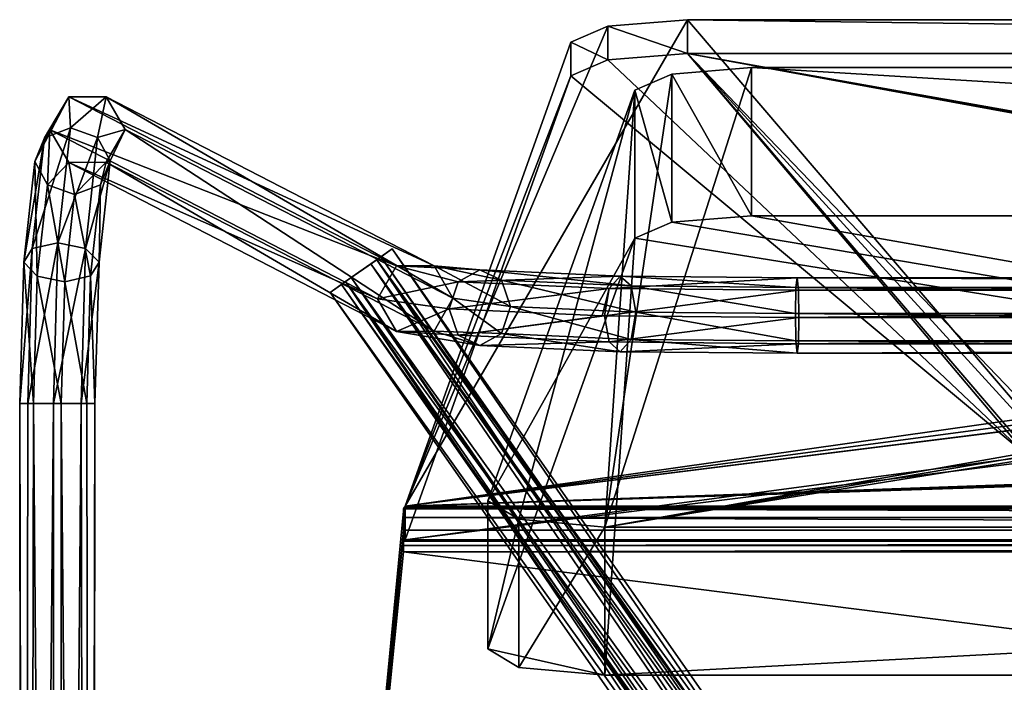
# Model space of a CAD drawing. Header units: millimetres. Extents: x -41 to 3008, y -710 to 56.
# Tile 23 of 28: x 2439 to 2582, y -83 to 14. Entities that reach past the tile are written whole.
import ezdxf

# ---------------------------------------------------------------- set-up
doc = ezdxf.new("R2010")
doc.units = ezdxf.units.MM
doc.header["$LTSCALE"] = 65.185185
doc.layers.add('Default', color=7, linetype='Continuous', true_color=0x000000)

msp = doc.modelspace()

# ---------------------------------------------------------------- meshes
at = {"layer": 'Default'}
mesh = msp.add_polyface(dxfattribs=at)
corners = [(2519.5, 10.44, 800.58), (2592.03, -44.17, 543.67), (2592.03, -44.17, 543.67), (2589, -43.81, 545.38), (2589, -43.81, 545.38), (2911.55, 13.71, 815.98), (2911.55, 13.71, 815.98), (2911.55, 13.71, 815.98), (2911.55, 13.71, 815.98), (2911.55, 13.71, 815.98), (2911.55, 13.71, 815.98), (2911.55, 13.71, 815.98), (2911.55, 13.71, 815.98), (2911.55, 13.71, 815.98), (2585.97, -44.17, 543.67), (2585.97, -44.17, 543.67), (2585.97, -44.17, 543.67), (2585.97, -44.17, 543.67), (2589, -45.26, 538.54), (2589, -45.26, 538.54), (2592.03, -44.9, 540.25), (2592.03, -44.9, 540.25), (2592.03, -44.9, 540.25), (2592.03, -44.9, 540.25), (2495.4, -56.97, 483.45), (2495.4, -56.97, 483.45), (2495.4, -56.97, 483.45), (2495.4, -56.97, 483.45), (2495.4, -56.97, 483.45), (2495.4, -56.97, 483.45), (2495.4, -56.97, 483.45), (2495.4, -56.97, 483.45), (2495.4, -56.97, 483.45), (2495.4, -56.97, 483.45), (2585.97, -44.9, 540.25), (2585.97, -44.9, 540.25), (2855.97, -44.17, 543.67), (2855.97, -44.17, 543.67), (2855.97, -44.17, 543.67), (2855.97, -44.17, 543.67), (2536.45, 13.71, 815.98), (2536.45, 13.71, 815.98), (2536.45, 13.71, 815.98), (2862.03, -44.17, 543.67), (2862.03, -44.17, 543.67), (2859, -43.81, 545.38), (2859, -43.81, 545.38), (2859, -45.26, 538.54), (2859, -45.26, 538.54), (2859, -45.26, 538.54), (2862.03, -44.9, 540.25), (2862.03, -44.9, 540.25), (2862.03, -44.9, 540.25), (2862.03, -44.9, 540.25), (2862.03, -44.9, 540.25), (2952.6, -56.97, 483.45), (2952.6, -56.97, 483.45), (2952.6, -56.97, 483.45), (2855.97, -44.9, 540.25), (2855.97, -44.9, 540.25), (2923.12, 12.77, 811.53), (2923.12, 12.77, 811.53), (2928.5, 10.44, 800.58), (2928.5, 10.44, 800.58), (2524.88, 12.77, 811.53), (2524.88, 12.77, 811.53)]
mesh.append_faces([[corners[k] for k in face] for face in [(1, 4, 11, 11), (3, 17, 12, 12), (18, 23, 29, 29), (34, 19, 28, 28), (20, 2, 10, 10), (38, 21, 9, 9), (22, 37, 30, 30), (14, 35, 27, 27), (13, 16, 40, 40), (41, 15, 26, 26), (43, 46, 7, 7), (45, 39, 8, 8), (47, 54, 56, 56), (58, 49, 32, 32), (33, 48, 55, 55), (50, 44, 6, 6), (51, 5, 61, 61), (57, 53, 62, 62), (63, 52, 60, 60), (36, 59, 31, 31), (64, 42, 25, 25), (0, 65, 24, 24)]])
mesh = msp.add_polyface(dxfattribs=at)
corners = [(2519.5, 5.55, 801.62), (2536.45, 13.71, 815.98), (2524.88, 7.87, 812.57), (2524.88, 7.87, 812.57), (2524.88, 7.87, 812.57), (2519.5, 10.44, 800.58), (2519.5, 10.44, 800.58), (2536.45, 8.82, 817.02), (2536.45, 8.82, 817.02), (2524.88, 12.77, 811.53), (2524.88, 12.77, 811.53), (2524.88, 12.77, 811.53)]
mesh.append_faces([[corners[k] for k in face] for face in [(0, 4, 5, 5), (2, 8, 10, 10), (3, 9, 6, 6), (7, 1, 11, 11)]])
mesh = msp.add_polyface(dxfattribs=at)
corners = [(2536.45, 8.82, 817.02), (2911.55, 13.71, 815.98), (2911.55, 8.82, 817.02), (2911.55, 8.82, 817.02), (2536.45, 13.71, 815.98), (2536.45, 13.71, 815.98)]
mesh.append_faces([[corners[k] for k in face] for face in [(0, 3, 4, 4), (2, 1, 5, 5)]])
mesh = msp.add_polyface(dxfattribs=at)
corners = [(2495.4, -61.86, 484.49), (2519.5, 10.44, 800.58), (2519.5, 5.55, 801.62), (2519.5, 5.55, 801.62), (2495.4, -56.97, 483.45), (2495.4, -56.97, 483.45)]
mesh.append_faces([[corners[k] for k in face] for face in [(0, 3, 4, 4), (2, 1, 5, 5)]])
mesh = msp.add_polyface(dxfattribs=at)
corners = [(2928.5, 5.55, 801.62), (2585.97, -49.06, 544.71), (2585.97, -49.06, 544.71), (2589, -48.7, 546.42), (2589, -48.7, 546.42), (2536.45, 8.82, 817.02), (2536.45, 8.82, 817.02), (2536.45, 8.82, 817.02), (2536.45, 8.82, 817.02), (2536.45, 8.82, 817.02), (2536.45, 8.82, 817.02), (2536.45, 8.82, 817.02), (2536.45, 8.82, 817.02), (2536.45, 8.82, 817.02), (2592.03, -49.06, 544.71), (2592.03, -49.06, 544.71), (2592.03, -49.06, 544.71), (2592.03, -49.06, 544.71), (2585.97, -49.79, 541.29), (2585.97, -49.79, 541.29), (2585.97, -49.79, 541.29), (2585.97, -49.79, 541.29), (2585.97, -49.79, 541.29), (2589, -50.15, 539.58), (2589, -50.15, 539.58), (2589, -50.15, 539.58), (2495.4, -61.86, 484.49), (2495.4, -61.86, 484.49), (2495.4, -61.86, 484.49), (2519.5, 5.55, 801.62), (2519.5, 5.55, 801.62), (2524.88, 7.87, 812.57), (2524.88, 7.87, 812.57), (2592.03, -49.79, 541.29), (2592.03, -49.79, 541.29), (2952.6, -61.86, 484.49), (2952.6, -61.86, 484.49), (2952.6, -61.86, 484.49), (2952.6, -61.86, 484.49), (2952.6, -61.86, 484.49), (2952.6, -61.86, 484.49), (2952.6, -61.86, 484.49), (2952.6, -61.86, 484.49), (2952.6, -61.86, 484.49), (2952.6, -61.86, 484.49), (2855.97, -49.79, 541.29), (2855.97, -49.79, 541.29), (2855.97, -49.79, 541.29), (2855.97, -49.79, 541.29), (2855.97, -49.06, 544.71), (2855.97, -49.06, 544.71), (2859, -48.7, 546.42), (2859, -48.7, 546.42), (2862.03, -49.06, 544.71), (2862.03, -49.06, 544.71), (2862.03, -49.06, 544.71), (2862.03, -49.06, 544.71), (2859, -50.15, 539.58), (2859, -50.15, 539.58), (2862.03, -49.79, 541.29), (2862.03, -49.79, 541.29), (2911.55, 8.82, 817.02), (2911.55, 8.82, 817.02), (2911.55, 8.82, 817.02), (2923.12, 7.87, 812.57), (2923.12, 7.87, 812.57)]
mesh.append_faces([[corners[k] for k in face] for face in [(1, 4, 7, 7), (3, 17, 8, 8), (18, 2, 6, 6), (23, 22, 27, 27), (28, 21, 29, 29), (30, 20, 31, 31), (32, 19, 5, 5), (33, 25, 43, 43), (44, 24, 26, 26), (14, 34, 42, 42), (47, 15, 41, 41), (16, 46, 9, 9), (49, 52, 11, 11), (51, 56, 12, 12), (45, 50, 10, 10), (57, 48, 40, 40), (59, 58, 39, 39), (53, 60, 38, 38), (54, 37, 62, 62), (13, 55, 61, 61), (35, 0, 65, 65), (63, 36, 64, 64)]])
mesh = msp.add_polyface(dxfattribs=at)
corners = [(2507.44, -56.22, 511.01), (2936.06, -58.89, 498.47), (2528.78, 3.47, 791.84), (2528.78, 3.47, 791.84), (2528.78, 3.47, 791.84), (2511.94, -58.89, 498.47), (2511.94, -58.89, 498.47), (2524.4, -60.02, 493.15), (2524.4, -60.02, 493.15), (2524.4, -60.02, 493.15), (2524.4, -60.02, 493.15), (2524.4, -60.02, 493.15), (2524.4, -60.02, 493.15), (2524.4, -60.02, 493.15), (2534.17, 5.8, 802.79), (2534.17, 5.8, 802.79), (2923.6, -60.02, 493.15), (2923.6, -60.02, 493.15), (2923.6, -60.02, 493.15), (2919.22, 3.47, 791.84), (2919.22, 3.47, 791.84), (2919.22, 3.47, 791.84), (2913.83, 5.8, 802.79), (2913.83, 5.8, 802.79), (2902.27, 6.74, 807.23), (2902.27, 6.74, 807.23), (2545.73, 6.74, 807.23), (2545.73, 6.74, 807.23), (2940.55, -56.22, 511.01), (2940.55, -56.22, 511.01)]
mesh.append_faces([[corners[k] for k in face] for face in [(0, 4, 5, 5), (6, 3, 7, 7), (8, 2, 15, 15), (16, 13, 20, 20), (21, 12, 22, 22), (23, 11, 24, 24), (25, 10, 26, 26), (27, 9, 14, 14), (1, 18, 28, 28), (29, 17, 19, 19)]])
mesh = msp.add_polyface(dxfattribs=at)
corners = [(2528.78, -18.05, 796.41), (2545.73, 6.74, 807.23), (2534.17, 5.8, 802.79), (2534.17, 5.8, 802.79), (2534.17, 5.8, 802.79), (2528.78, 3.47, 791.84), (2528.78, 3.47, 791.84), (2534.17, -15.72, 807.37), (2534.17, -15.72, 807.37), (2534.17, -15.72, 807.37), (2545.73, -14.78, 811.81), (2545.73, -14.78, 811.81)]
mesh.append_faces([[corners[k] for k in face] for face in [(2, 6, 8, 8), (5, 0, 9, 9), (1, 4, 10, 10), (11, 3, 7, 7)]])
mesh = msp.add_polyface(dxfattribs=at)
corners = [(2902.27, 6.74, 807.23), (2545.73, -14.78, 811.81), (2545.73, 6.74, 807.23), (2545.73, 6.74, 807.23), (2902.27, -14.78, 811.81), (2902.27, -14.78, 811.81)]
mesh.append_faces([[corners[k] for k in face] for face in [(0, 3, 4, 4), (2, 1, 5, 5)]])
mesh = msp.add_polyface(dxfattribs=at)
corners = [(2528.78, 3.47, 791.84), (2507.44, -77.74, 515.59), (2507.44, -56.22, 511.01), (2507.44, -56.22, 511.01), (2528.78, -18.05, 796.41), (2528.78, -18.05, 796.41)]
mesh.append_faces([[corners[k] for k in face] for face in [(0, 3, 4, 4), (2, 1, 5, 5)]])
mesh = msp.add_polyface(dxfattribs=at)
corners = [(2443.76, -2.29, 42.34), (2450.3, -42.06, -0.61), (2451.96, 2.51, 41.74), (2451.96, 2.51, 41.74), (2451.96, 2.51, 41.74), (2454.7, -2.23, 41.2), (2454.7, -2.23, 41.2), (2450.7, -3.4, 18.84), (2450.7, -3.4, 18.84), (2450.7, -3.4, 18.84), (2450.7, -3.4, 18.84), (2450.7, -3.4, 18.84), (2450.7, -3.4, 18.84), (2452.52, -6.82, 20.47), (2452.52, -6.82, 20.47), (2452.52, -6.82, 20.47), (2446.49, 2.48, 42.31), (2446.49, 2.48, 42.31), (2446.49, 2.48, 42.31), (2446.49, 2.48, 42.31), (2441.58, -6.88, 21.65), (2441.58, -6.88, 21.65), (2441.58, -6.88, 21.65), (2446.75, -1.99, 18.5), (2446.75, -1.99, 18.5), (2446.75, -1.99, 18.5), (2446.75, -1.99, 18.5), (2446.75, -1.99, 18.5), (2446.75, -1.99, 18.5), (2442.97, -3.44, 19.67), (2442.97, -3.44, 19.67), (2442.97, -3.44, 19.67), (2442.97, -3.44, 19.67), (2442.97, -3.44, 19.67), (2439.37, -42.06, 0.61), (2439.37, -42.06, 0.61), (2439.96, -21.55, 6.26), (2439.96, -21.55, 6.26), (2439.96, -21.55, 6.26), (2441.19, -19.54, 2.77), (2441.19, -19.54, 2.77), (2441.19, -19.54, 2.77), (2441.19, -19.54, 2.77), (2441.19, -19.54, 2.77), (2441.19, -19.54, 2.77), (2440.55, -42.06, -3.45), (2440.55, -42.06, -3.45), (2440.55, -42.06, -3.45), (2450.9, -21.52, 5.06), (2450.9, -21.52, 5.06), (2450.9, -21.52, 5.06), (2448.29, -42.06, -4.28), (2448.29, -42.06, -4.28), (2448.29, -42.06, -4.28), (2448.93, -19.52, 1.92), (2448.93, -19.52, 1.92), (2448.93, -19.52, 1.92), (2448.93, -19.52, 1.92), (2448.93, -19.52, 1.92), (2448.93, -19.52, 1.92), (2444.91, -18.7, 0.97), (2444.91, -18.7, 0.97), (2444.91, -18.7, 0.97), (2444.91, -18.7, 0.97), (2444.91, -18.7, 0.97), (2444.91, -18.7, 0.97), (2444.26, -42.06, -5.47), (2444.26, -42.06, -5.47), (2444.26, -42.06, -5.47)]
mesh.append_faces([[corners[k] for k in face] for face in [(2, 6, 7, 7), (5, 15, 8, 8), (0, 19, 20, 20), (16, 4, 27, 27), (21, 18, 32, 32), (33, 17, 26, 26), (28, 3, 12, 12), (34, 38, 41, 41), (35, 40, 45, 45), (36, 22, 31, 31), (37, 30, 42, 42), (48, 1, 53, 53), (13, 50, 55, 55), (56, 49, 52, 52), (9, 14, 54, 54), (29, 25, 43, 43), (23, 11, 64, 64), (44, 24, 63, 63), (65, 10, 59, 59), (39, 62, 46, 46), (60, 58, 67, 67), (47, 61, 66, 66), (68, 57, 51, 51)]])
mesh = msp.add_polyface(dxfattribs=at)
corners = [(2454.7, -2.23, 41.2), (2491.4, -26.84, 495.61), (2499.6, -22.04, 495), (2499.6, -22.04, 495), (2499.6, -22.04, 495), (2502.34, -26.78, 494.46), (2502.34, -26.78, 494.46), (2451.96, 2.51, 41.74), (2451.96, 2.51, 41.74), (2451.96, 2.51, 41.74), (2494.13, -22.07, 495.58), (2494.13, -22.07, 495.58), (2494.13, -22.07, 495.58), (2443.76, -2.29, 42.34), (2443.76, -2.29, 42.34), (2446.49, 2.48, 42.31), (2446.49, 2.48, 42.31), (2446.49, 2.48, 42.31)]
mesh.append_faces([[corners[k] for k in face] for face in [(2, 6, 8, 8), (5, 0, 9, 9), (1, 12, 13, 13), (10, 4, 16, 16), (14, 11, 15, 15), (17, 3, 7, 7)]])
mesh = msp.add_polyface(dxfattribs=at)
corners = [(2454.7, -2.23, 41.2), (2439.37, -42.06, 0.61), (2451.96, -7, 41.23), (2451.96, -7, 41.23), (2451.96, -7, 41.23), (2451.96, -7, 41.23), (2452.52, -6.82, 20.47), (2452.52, -6.82, 20.47), (2452.52, -6.82, 20.47), (2446.49, -7.03, 41.8), (2446.49, -7.03, 41.8), (2446.49, -7.03, 41.8), (2447.35, -11.71, 23.62), (2447.35, -11.71, 23.62), (2447.35, -11.71, 23.62), (2447.35, -11.71, 23.62), (2447.35, -11.71, 23.62), (2447.35, -11.71, 23.62), (2451.13, -10.27, 22.46), (2451.13, -10.27, 22.46), (2451.13, -10.27, 22.46), (2451.13, -10.27, 22.46), (2451.13, -10.27, 22.46), (2443.76, -2.29, 42.34), (2443.76, -2.29, 42.34), (2443.39, -10.31, 23.29), (2443.39, -10.31, 23.29), (2443.39, -10.31, 23.29), (2443.39, -10.31, 23.29), (2443.39, -10.31, 23.29), (2443.39, -10.31, 23.29), (2441.58, -6.88, 21.65), (2441.58, -6.88, 21.65), (2441.58, -6.88, 21.65), (2441.38, -42.06, 4.28), (2441.38, -42.06, 4.28), (2441.38, -42.06, 4.28), (2445.41, -42.06, 5.47), (2445.41, -42.06, 5.47), (2445.41, -42.06, 5.47), (2441.93, -23.55, 9.4), (2441.93, -23.55, 9.4), (2441.93, -23.55, 9.4), (2441.93, -23.55, 9.4), (2441.93, -23.55, 9.4), (2441.93, -23.55, 9.4), (2445.95, -24.37, 10.35), (2445.95, -24.37, 10.35), (2445.95, -24.37, 10.35), (2445.95, -24.37, 10.35), (2445.95, -24.37, 10.35), (2445.95, -24.37, 10.35), (2449.12, -42.06, 3.45), (2449.12, -42.06, 3.45), (2449.12, -42.06, 3.45), (2439.96, -21.55, 6.26), (2439.96, -21.55, 6.26), (2439.96, -21.55, 6.26), (2449.67, -23.53, 8.55), (2449.67, -23.53, 8.55), (2449.67, -23.53, 8.55), (2449.67, -23.53, 8.55), (2449.67, -23.53, 8.55), (2449.67, -23.53, 8.55), (2450.9, -21.52, 5.06), (2450.9, -21.52, 5.06), (2450.9, -21.52, 5.06), (2450.3, -42.06, -0.61), (2450.3, -42.06, -0.61)]
mesh.append_faces([[corners[k] for k in face] for face in [(0, 5, 6, 6), (2, 11, 16, 16), (7, 4, 21, 21), (22, 3, 15, 15), (9, 24, 25, 25), (17, 10, 30, 30), (26, 23, 33, 33), (34, 39, 40, 40), (41, 38, 46, 46), (47, 37, 54, 54), (1, 36, 55, 55), (56, 35, 45, 45), (57, 44, 31, 31), (42, 51, 28, 28), (43, 27, 32, 32), (58, 48, 53, 53), (49, 63, 13, 13), (50, 12, 29, 29), (66, 60, 67, 67), (61, 65, 19, 19), (68, 59, 52, 52), (62, 18, 14, 14), (64, 8, 20, 20)]])
mesh = msp.add_polyface(dxfattribs=at)
corners = [(2502.34, -26.78, 494.46), (2443.76, -2.29, 42.34), (2499.6, -31.55, 494.49), (2499.6, -31.55, 494.49), (2499.6, -31.55, 494.49), (2454.7, -2.23, 41.2), (2454.7, -2.23, 41.2), (2494.13, -31.58, 495.06), (2494.13, -31.58, 495.06), (2494.13, -31.58, 495.06), (2451.96, -7, 41.23), (2451.96, -7, 41.23), (2451.96, -7, 41.23), (2491.4, -26.84, 495.61), (2491.4, -26.84, 495.61), (2446.49, -7.03, 41.8), (2446.49, -7.03, 41.8), (2446.49, -7.03, 41.8)]
mesh.append_faces([[corners[k] for k in face] for face in [(0, 4, 5, 5), (2, 9, 11, 11), (6, 3, 10, 10), (7, 14, 16, 16), (12, 8, 15, 15), (17, 13, 1, 1)]])
mesh = msp.add_polyface(dxfattribs=at)
corners = [(2940.55, -77.74, 515.59), (2511.94, -80.41, 503.04), (2902.27, -14.78, 811.81), (2902.27, -14.78, 811.81), (2545.73, -14.78, 811.81), (2545.73, -14.78, 811.81), (2923.6, -81.54, 497.72), (2923.6, -81.54, 497.72), (2923.6, -81.54, 497.72), (2923.6, -81.54, 497.72), (2923.6, -81.54, 497.72), (2923.6, -81.54, 497.72), (2923.6, -81.54, 497.72), (2534.17, -15.72, 807.37), (2534.17, -15.72, 807.37), (2913.83, -15.72, 807.37), (2913.83, -15.72, 807.37), (2919.22, -18.05, 796.41), (2919.22, -18.05, 796.41), (2919.22, -18.05, 796.41), (2936.06, -80.41, 503.04), (2936.06, -80.41, 503.04), (2524.4, -81.54, 497.72), (2524.4, -81.54, 497.72), (2524.4, -81.54, 497.72), (2528.78, -18.05, 796.41), (2528.78, -18.05, 796.41), (2528.78, -18.05, 796.41), (2507.44, -77.74, 515.59), (2507.44, -77.74, 515.59)]
mesh.append_faces([[corners[k] for k in face] for face in [(2, 5, 9, 9), (10, 4, 14, 14), (15, 3, 8, 8), (17, 16, 7, 7), (0, 19, 20, 20), (21, 18, 6, 6), (22, 12, 26, 26), (27, 11, 13, 13), (1, 24, 28, 28), (29, 23, 25, 25)]])
mesh = msp.add_polyface(dxfattribs=at)
corners = [(2486.74, -24.34, 415.44), (2486.74, -24.34, 415.44), (2484.49, -25.91, 420.2), (2484.49, -25.91, 420.2), (2484.49, -25.91, 420.2), (2487.57, -23.76, 417.17), (2487.57, -23.76, 417.17), (2487.57, -23.76, 417.17), (2487.57, -23.76, 417.17), (2486.74, -24.34, 424.96), (2486.74, -24.34, 424.96), (2486.74, -24.34, 424.96), (2486.74, -24.34, 424.96), (2486.13, -24.76, 420.2), (2486.13, -24.76, 420.2), (2486.13, -24.76, 420.2), (2491.26, -21.18, 415.44), (2491.26, -21.18, 415.44), (2491.26, -21.18, 415.44), (2491.26, -21.18, 415.44), (2493.51, -19.6, 420.2), (2493.51, -19.6, 420.2), (2493.51, -19.6, 420.2), (2491.87, -20.75, 420.2), (2491.87, -20.75, 420.2), (2491.87, -20.75, 420.2), (2490.43, -21.76, 417.17), (2490.43, -21.76, 417.17), (2491.26, -21.18, 424.96), (2491.26, -21.18, 424.96), (2490.43, -21.76, 423.23), (2490.43, -21.76, 423.23), (2490.43, -21.76, 423.23), (2490.43, -21.76, 423.23), (2487.57, -23.76, 423.23), (2487.57, -23.76, 423.23)]
mesh.append_faces([[corners[k] for k in face] for face in [(0, 4, 7, 7), (2, 12, 14, 14), (3, 13, 8, 8), (16, 1, 6, 6), (20, 19, 24, 24), (25, 18, 26, 26), (27, 17, 5, 5), (28, 22, 32, 32), (33, 21, 23, 23), (9, 29, 31, 31), (15, 11, 34, 34), (35, 10, 30, 30)]])
mesh = msp.add_polyface(dxfattribs=at)
corners = [(2572.62, -151.77, 420.2), (2493.51, -19.6, 420.2), (2574.22, -151.26, 424.08), (2574.22, -151.26, 424.08), (2574.22, -151.26, 424.08), (2578.12, -150.03, 425.7), (2578.12, -150.03, 425.7), (2578.12, -150.03, 425.7), (2486.74, -24.34, 424.96), (2486.74, -24.34, 424.96), (2486.74, -24.34, 424.96), (2580.19, -146.05, 423.99), (2580.19, -146.05, 423.99), (2491.26, -21.18, 424.96), (2491.26, -21.18, 424.96), (2491.26, -21.18, 424.96), (2491.26, -21.18, 424.96), (2484.49, -25.91, 420.2), (2484.49, -25.91, 420.2), (2580.98, -144.53, 420.2), (2580.98, -144.53, 420.2)]
mesh.append_faces([[corners[k] for k in face] for face in [(2, 7, 9, 9), (5, 12, 14, 14), (6, 13, 10, 10), (0, 4, 17, 17), (18, 3, 8, 8), (11, 20, 15, 15), (19, 1, 16, 16)]])
mesh = msp.add_polyface(dxfattribs=at)
corners = [(2484.49, -25.91, 420.2), (2575.53, -155, 417.84), (2574.86, -154.71, 421.47), (2580.98, -144.53, 420.2), (2574.22, -151.26, 416.33), (2574.22, -151.26, 416.33), (2572.62, -151.77, 420.2), (2572.62, -151.77, 420.2), (2486.74, -24.34, 415.44), (2486.74, -24.34, 415.44), (2486.74, -24.34, 415.44), (2486.74, -24.34, 415.44), (2578.12, -150.03, 414.7), (2578.12, -150.03, 414.7), (2578.12, -150.03, 414.7), (2580.19, -146.05, 416.41), (2580.19, -146.05, 416.41), (2580.19, -146.05, 416.41), (2491.26, -21.18, 415.44), (2491.26, -21.18, 415.44), (2491.26, -21.18, 415.44), (2574.86, -154.71, 418.93), (2574.86, -154.71, 418.93), (2575.26, -155.53, 420.2), (2575.26, -155.53, 420.2), (2575.26, -155.53, 420.2), (2574.62, -154.62, 420.2), (2574.62, -154.62, 420.2), (2574.62, -154.62, 420.2), (2575.53, -155, 422.56), (2575.53, -155, 422.56), (2493.51, -19.6, 420.2), (2493.51, -19.6, 420.2)]
mesh.append_faces([[corners[k] for k in face] for face in [(4, 7, 10, 10), (6, 0, 11, 11), (12, 5, 9, 9), (15, 14, 19, 19), (13, 8, 20, 20), (21, 1, 25, 25), (26, 22, 24, 24), (28, 29, 2, 2), (30, 27, 23, 23), (3, 17, 31, 31), (16, 18, 32, 32)]])
mesh = msp.add_polyface(dxfattribs=at)
corners = [(2573.85, -150.03, 420.2), (2491.87, -20.75, 420.2), (2574.94, -150.03, 417.86), (2574.94, -150.03, 417.86), (2574.94, -150.03, 417.86), (2578.12, -150.03, 416.7), (2578.12, -150.03, 416.7), (2578.12, -150.03, 416.7), (2487.57, -23.76, 417.17), (2487.57, -23.76, 417.17), (2487.57, -23.76, 417.17), (2579.43, -147.51, 417.77), (2579.43, -147.51, 417.77), (2490.43, -21.76, 417.17), (2490.43, -21.76, 417.17), (2490.43, -21.76, 417.17), (2490.43, -21.76, 417.17), (2486.13, -24.76, 420.2), (2486.13, -24.76, 420.2), (2579.94, -146.53, 420.2), (2579.94, -146.53, 420.2)]
mesh.append_faces([[corners[k] for k in face] for face in [(2, 7, 9, 9), (5, 12, 14, 14), (6, 13, 10, 10), (0, 4, 17, 17), (18, 3, 8, 8), (11, 20, 15, 15), (19, 1, 16, 16)]])
mesh = msp.add_polyface(dxfattribs=at)
corners = [(2578.12, -150.03, 416.7), (2486.13, -24.76, 420.2), (2579.94, -146.53, 420.2), (2578.12, -150.03, 423.7), (2578.12, -150.03, 423.7), (2578.12, -150.03, 423.7), (2578.12, -150.03, 423.7), (2574.94, -150.03, 422.54), (2574.94, -150.03, 422.54), (2487.57, -23.76, 423.23), (2487.57, -23.76, 423.23), (2487.57, -23.76, 423.23), (2487.57, -23.76, 423.23), (2575.64, -150.82, 422.67), (2575.64, -150.82, 422.67), (2575.64, -150.82, 422.67), (2576.81, -152.55, 422.63), (2576.81, -152.55, 422.63), (2579.43, -147.51, 422.63), (2579.43, -147.51, 422.63), (2579.43, -147.51, 422.63), (2490.43, -21.76, 423.23), (2490.43, -21.76, 423.23), (2490.43, -21.76, 423.23), (2575.64, -150.82, 417.73), (2575.64, -150.82, 417.73), (2576.81, -152.55, 417.77), (2576.81, -152.55, 417.77), (2576.81, -152.55, 417.77), (2573.85, -150.03, 420.2), (2573.85, -150.03, 420.2), (2574.62, -151.14, 420.2), (2574.62, -151.14, 420.2), (2574.62, -151.14, 420.2), (2576.3, -153.53, 420.2), (2576.3, -153.53, 420.2), (2576.3, -153.53, 420.2), (2491.87, -20.75, 420.2), (2491.87, -20.75, 420.2)]
mesh.append_faces([[corners[k] for k in face] for face in [(3, 8, 10, 10), (13, 6, 17, 17), (18, 5, 22, 22), (4, 9, 23, 23), (0, 25, 26, 26), (7, 30, 11, 11), (29, 1, 12, 12), (24, 33, 27, 27), (31, 15, 35, 35), (32, 34, 28, 28), (14, 16, 36, 36), (2, 20, 37, 37), (19, 21, 38, 38)]])
mesh = msp.add_polyface(dxfattribs=at)
corners = [(2552.63, -29.58, 546.13), (2502.34, -26.78, 494.46), (2552.21, -25.19, 536.97), (2552.21, -25.19, 536.97), (2552.21, -25.19, 536.97), (2552.13, -28.98, 535.15), (2552.13, -28.98, 535.15), (2528.27, -24.97, 532.96), (2528.27, -24.97, 532.96), (2528.27, -24.97, 532.96), (2528.27, -24.97, 532.96), (2528.27, -24.97, 532.96), (2528.27, -24.97, 532.96), (2528.93, -28.77, 531.28), (2528.93, -28.77, 531.28), (2528.93, -28.77, 531.28), (2552.56, -25.61, 544.74), (2552.56, -25.61, 544.74), (2552.56, -25.61, 544.74), (2524.39, -29.31, 541.28), (2524.39, -29.31, 541.28), (2524.39, -29.31, 541.28), (2552.39, -23.79, 540.94), (2552.39, -23.79, 540.94), (2552.39, -23.79, 540.94), (2525.06, -25.35, 540.03), (2525.06, -25.35, 540.03), (2525.06, -25.35, 540.03), (2525.06, -25.35, 540.03), (2525.06, -25.35, 540.03), (2525.06, -25.35, 540.03), (2525.06, -25.35, 540.03), (2526.66, -23.55, 536.58), (2526.66, -23.55, 536.58), (2526.66, -23.55, 536.58), (2526.66, -23.55, 536.58), (2526.66, -23.55, 536.58), (2526.66, -23.55, 536.58), (2510.71, -27.97, 516.39), (2510.71, -27.97, 516.39), (2510.71, -27.97, 516.39), (2509.41, -24.13, 517.54), (2509.41, -24.13, 517.54), (2509.41, -24.13, 517.54), (2509.41, -24.13, 517.54), (2509.41, -24.13, 517.54), (2524.06, -29.31, 541.13), (2524.06, -29.31, 541.13), (2499.6, -22.04, 495), (2499.6, -22.04, 495), (2499.6, -22.04, 495), (2499.6, -22.04, 495), (2501.79, -28.31, 522.81), (2501.79, -28.31, 522.81), (2501.79, -28.31, 522.81), (2491.4, -26.84, 495.61), (2491.4, -26.84, 495.61), (2503.09, -24.38, 522.08), (2503.09, -24.38, 522.08), (2503.09, -24.38, 522.08), (2503.09, -24.38, 522.08), (2503.09, -24.38, 522.08), (2503.09, -24.38, 522.08), (2494.13, -22.07, 495.58), (2494.13, -22.07, 495.58), (2494.13, -22.07, 495.58), (2506.25, -22.65, 519.89), (2506.25, -22.65, 519.89), (2506.25, -22.65, 519.89), (2506.25, -22.65, 519.89), (2506.25, -22.65, 519.89), (2506.25, -22.65, 519.89)]
mesh.append_faces([[corners[k] for k in face] for face in [(2, 6, 7, 7), (5, 15, 8, 8), (0, 18, 19, 19), (16, 24, 25, 25), (20, 17, 31, 31), (22, 4, 35, 35), (26, 23, 34, 34), (36, 3, 12, 12), (13, 40, 42, 42), (9, 14, 41, 41), (46, 21, 30, 30), (38, 1, 51, 51), (43, 39, 50, 50), (52, 47, 29, 29), (55, 54, 58, 58), (53, 28, 59, 59), (56, 57, 63, 63), (27, 33, 60, 60), (37, 11, 69, 69), (61, 32, 68, 68), (70, 10, 45, 45), (62, 67, 64, 64), (71, 44, 49, 49), (65, 66, 48, 48)]])
mesh = msp.add_polyface(dxfattribs=at)
corners = [(2552.13, -28.98, 535.15), (2898.8, -29.59, 546.32), (2898.93, -25.2, 537.16), (2898.93, -25.2, 537.16), (2898.93, -25.2, 537.16), (2898.95, -28.99, 535.34), (2898.95, -28.99, 535.34), (2552.21, -25.19, 536.97), (2552.21, -25.19, 536.97), (2552.21, -25.19, 536.97), (2898.83, -25.62, 544.92), (2898.83, -25.62, 544.92), (2898.83, -25.62, 544.92), (2552.63, -29.58, 546.13), (2552.63, -29.58, 546.13), (2898.88, -23.8, 541.13), (2898.88, -23.8, 541.13), (2898.88, -23.8, 541.13), (2552.56, -25.61, 544.74), (2552.56, -25.61, 544.74), (2552.56, -25.61, 544.74), (2552.39, -23.79, 540.94), (2552.39, -23.79, 540.94), (2552.39, -23.79, 540.94)]
mesh.append_faces([[corners[k] for k in face] for face in [(2, 6, 8, 8), (5, 0, 9, 9), (1, 12, 13, 13), (10, 17, 19, 19), (14, 11, 18, 18), (15, 4, 22, 22), (20, 16, 21, 21), (23, 3, 7, 7)]])
mesh = msp.add_polyface(dxfattribs=at)
corners = [(2552.13, -28.98, 535.15), (2491.4, -26.84, 495.61), (2552.21, -32.95, 536.55), (2552.21, -32.95, 536.55), (2552.21, -32.95, 536.55), (2528.93, -28.77, 531.28), (2528.93, -28.77, 531.28), (2528.93, -28.77, 531.28), (2552.39, -34.77, 540.34), (2552.39, -34.77, 540.34), (2552.39, -34.77, 540.34), (2528.27, -32.74, 532.54), (2528.27, -32.74, 532.54), (2528.27, -32.74, 532.54), (2528.27, -32.74, 532.54), (2528.27, -32.74, 532.54), (2528.27, -32.74, 532.54), (2552.56, -33.37, 544.32), (2552.56, -33.37, 544.32), (2552.56, -33.37, 544.32), (2526.66, -34.54, 535.98), (2526.66, -34.54, 535.98), (2526.66, -34.54, 535.98), (2526.66, -34.54, 535.98), (2526.66, -34.54, 535.98), (2526.66, -34.54, 535.98), (2552.63, -29.58, 546.13), (2552.63, -29.58, 546.13), (2525.06, -33.12, 539.61), (2525.06, -33.12, 539.61), (2525.06, -33.12, 539.61), (2525.06, -33.12, 539.61), (2525.06, -33.12, 539.61), (2525.06, -33.12, 539.61), (2524.39, -29.31, 541.28), (2524.39, -29.31, 541.28), (2524.39, -29.31, 541.28), (2510.71, -27.97, 516.39), (2510.71, -27.97, 516.39), (2510.71, -27.97, 516.39), (2509.41, -31.9, 517.12), (2509.41, -31.9, 517.12), (2509.41, -31.9, 517.12), (2509.41, -31.9, 517.12), (2509.41, -31.9, 517.12), (2509.41, -31.9, 517.12), (2506.25, -33.63, 519.3), (2506.25, -33.63, 519.3), (2506.25, -33.63, 519.3), (2506.25, -33.63, 519.3), (2506.25, -33.63, 519.3), (2506.25, -33.63, 519.3), (2503.09, -32.15, 521.66), (2503.09, -32.15, 521.66), (2503.09, -32.15, 521.66), (2503.09, -32.15, 521.66), (2503.09, -32.15, 521.66), (2503.09, -32.15, 521.66), (2524.06, -29.31, 541.13), (2524.06, -29.31, 541.13), (2502.34, -26.78, 494.46), (2502.34, -26.78, 494.46), (2499.6, -31.55, 494.49), (2499.6, -31.55, 494.49), (2499.6, -31.55, 494.49), (2494.13, -31.58, 495.06), (2494.13, -31.58, 495.06), (2494.13, -31.58, 495.06), (2494.13, -31.58, 495.06), (2501.79, -28.31, 522.81), (2501.79, -28.31, 522.81), (2501.79, -28.31, 522.81)]
mesh.append_faces([[corners[k] for k in face] for face in [(0, 4, 5, 5), (2, 10, 11, 11), (6, 3, 16, 16), (8, 19, 20, 20), (12, 9, 25, 25), (17, 27, 28, 28), (21, 18, 33, 33), (29, 26, 36, 36), (7, 15, 37, 37), (13, 24, 40, 40), (38, 14, 45, 45), (22, 32, 46, 46), (41, 23, 51, 51), (30, 35, 52, 52), (47, 31, 57, 57), (53, 34, 59, 59), (39, 44, 60, 60), (42, 50, 63, 63), (61, 43, 62, 62), (48, 56, 66, 66), (64, 49, 65, 65), (71, 54, 58, 58), (55, 70, 67, 67), (68, 69, 1, 1)]])
mesh = msp.add_polyface(dxfattribs=at)
corners = [(2898.95, -28.99, 535.34), (2552.63, -29.58, 546.13), (2898.93, -32.96, 536.74), (2898.93, -32.96, 536.74), (2898.93, -32.96, 536.74), (2552.13, -28.98, 535.15), (2552.13, -28.98, 535.15), (2898.88, -34.78, 540.53), (2898.88, -34.78, 540.53), (2898.88, -34.78, 540.53), (2552.21, -32.95, 536.55), (2552.21, -32.95, 536.55), (2552.21, -32.95, 536.55), (2898.83, -33.38, 544.5), (2898.83, -33.38, 544.5), (2898.83, -33.38, 544.5), (2552.39, -34.77, 540.34), (2552.39, -34.77, 540.34), (2552.39, -34.77, 540.34), (2898.8, -29.59, 546.32), (2898.8, -29.59, 546.32), (2552.56, -33.37, 544.32), (2552.56, -33.37, 544.32), (2552.56, -33.37, 544.32)]
mesh.append_faces([[corners[k] for k in face] for face in [(0, 4, 5, 5), (2, 9, 11, 11), (6, 3, 10, 10), (7, 15, 17, 17), (12, 8, 16, 16), (13, 20, 22, 22), (18, 14, 21, 21), (23, 19, 1, 1)]])
mesh = msp.add_polyface(dxfattribs=at)
corners = [(2445.41, -42.06, 5.47), (2444.26, -533.82, -5.47), (2441.38, -42.06, 4.28), (2441.38, -42.06, 4.28), (2441.38, -42.06, 4.28), (2445.41, -533.82, 5.47), (2445.41, -533.82, 5.47), (2439.37, -42.06, 0.61), (2439.37, -42.06, 0.61), (2439.37, -42.06, 0.61), (2440.39, -533.82, 3.23), (2440.39, -533.82, 3.23), (2440.39, -533.82, 3.23), (2440.55, -42.06, -3.45), (2440.55, -42.06, -3.45), (2439.81, -533.82, -2.24), (2439.81, -533.82, -2.24), (2439.81, -533.82, -2.24), (2439.81, -533.82, -2.24), (2444.26, -42.06, -5.47), (2444.26, -42.06, -5.47)]
mesh.append_faces([[corners[k] for k in face] for face in [(0, 4, 5, 5), (2, 9, 11, 11), (6, 3, 10, 10), (7, 14, 16, 16), (8, 15, 12, 12), (13, 20, 17, 17), (19, 1, 18, 18)]])
mesh = msp.add_polyface(dxfattribs=at)
corners = [(2445.41, -533.82, 5.47), (2444.26, -42.06, -5.47), (2449.12, -42.06, 3.45), (2449.12, -42.06, 3.45), (2445.41, -42.06, 5.47), (2445.41, -42.06, 5.47), (2449.86, -533.82, 2.24), (2449.86, -533.82, 2.24), (2449.86, -533.82, 2.24), (2449.86, -533.82, 2.24), (2450.3, -42.06, -0.61), (2450.3, -42.06, -0.61), (2450.3, -42.06, -0.61), (2448.29, -42.06, -4.28), (2448.29, -42.06, -4.28), (2448.29, -42.06, -4.28), (2449.28, -533.82, -3.23), (2449.28, -533.82, -3.23), (2449.28, -533.82, -3.23), (2444.26, -533.82, -5.47), (2444.26, -533.82, -5.47)]
mesh.append_faces([[corners[k] for k in face] for face in [(2, 5, 8, 8), (4, 0, 9, 9), (10, 3, 7, 7), (13, 12, 17, 17), (11, 6, 18, 18), (1, 15, 19, 19), (14, 16, 20, 20)]])
mesh = msp.add_polyface(dxfattribs=at)
corners = [(2495.14, -60.46, 477.75), (2952.6, -56.97, 483.45), (2952.86, -60.46, 477.75), (2952.86, -60.46, 477.75), (2495.14, -58.62, 479.7), (2495.14, -58.62, 479.7), (2495.14, -58.62, 479.7), (2952.86, -58.62, 479.7), (2952.86, -58.62, 479.7), (2952.86, -58.62, 479.7), (2495.4, -56.97, 483.45), (2495.4, -56.97, 483.45), (2952.73, -57.15, 482.75), (2952.73, -57.15, 482.75), (2952.73, -57.15, 482.75), (2495.27, -57.15, 482.75), (2495.27, -57.15, 482.75), (2495.27, -57.15, 482.75), (2495.14, -57.37, 482.07), (2495.14, -57.37, 482.07), (2495.14, -57.37, 482.07), (2952.86, -57.37, 482.07), (2952.86, -57.37, 482.07), (2952.86, -57.37, 482.07)]
mesh.append_faces([[corners[k] for k in face] for face in [(2, 0, 6, 6), (3, 5, 7, 7), (10, 1, 14, 14), (15, 11, 13, 13), (18, 17, 22, 22), (23, 16, 12, 12), (4, 20, 8, 8), (9, 19, 21, 21)]])
mesh = msp.add_polyface(dxfattribs=at)
corners = [(2495.4, -61.86, 484.49), (2495.14, -57.37, 482.07), (2495.4, -56.97, 483.45), (2495.4, -56.97, 483.45), (2495.4, -56.97, 483.45), (2495.27, -61.95, 484.14), (2495.27, -61.95, 484.14), (2495.27, -57.15, 482.75), (2495.27, -57.15, 482.75), (2495.14, -62.06, 483.8), (2495.14, -62.06, 483.8), (2495.14, -62.06, 483.8)]
mesh.append_faces([[corners[k] for k in face] for face in [(0, 4, 5, 5), (2, 8, 10, 10), (3, 9, 6, 6), (7, 1, 11, 11)]])
mesh = msp.add_polyface(dxfattribs=at)
corners = [(2507.44, -56.22, 511.01), (2524.4, -81.54, 497.72), (2511.94, -58.89, 498.47), (2511.94, -58.89, 498.47), (2511.94, -58.89, 498.47), (2507.44, -77.74, 515.59), (2507.44, -77.74, 515.59), (2524.4, -60.02, 493.15), (2524.4, -60.02, 493.15), (2511.94, -80.41, 503.04), (2511.94, -80.41, 503.04), (2511.94, -80.41, 503.04)]
mesh.append_faces([[corners[k] for k in face] for face in [(0, 4, 5, 5), (2, 8, 10, 10), (3, 9, 6, 6), (7, 1, 11, 11)]])
mesh = msp.add_polyface(dxfattribs=at)
corners = [(2952.86, -57.71, 479.98), (2495.14, -57.71, 479.98), (2958.74, -119.15, 430.23), (2958.74, -119.15, 430.23), (2952.86, -60.46, 477.75), (2952.86, -60.46, 477.75), (2952.86, -60.46, 477.75), (2489.26, -119.15, 430.23), (2489.26, -119.15, 430.23), (2489.26, -119.15, 430.23), (2495.14, -60.46, 477.75), (2495.14, -60.46, 477.75)]
mesh.append_faces([[corners[k] for k in face] for face in [(0, 3, 4, 4), (5, 2, 9, 9), (10, 6, 8, 8), (1, 11, 7, 7)]])
mesh = msp.add_polyface(dxfattribs=at)
corners = [(2489.26, -122.29, 434.11), (2495.14, -57.71, 479.98), (2495.14, -60.85, 483.87), (2495.14, -60.85, 483.87), (2489.26, -119.15, 430.23), (2489.26, -119.15, 430.23)]
mesh.append_faces([[corners[k] for k in face] for face in [(0, 3, 4, 4), (2, 1, 5, 5)]])
mesh = msp.add_polyface(dxfattribs=at)
corners = [(2495.14, -60.46, 477.75), (2495.14, -62.06, 483.8), (2495.14, -63.61, 481.64), (2495.14, -63.61, 481.64), (2495.14, -63.61, 481.64), (2495.14, -58.62, 479.7), (2495.14, -58.62, 479.7), (2495.14, -57.37, 482.07), (2495.14, -57.37, 482.07), (2495.14, -57.37, 482.07), (2495.14, -62.69, 482.61), (2495.14, -62.69, 482.61)]
mesh.append_faces([[corners[k] for k in face] for face in [(0, 4, 5, 5), (3, 7, 6, 6), (8, 2, 11, 11), (9, 10, 1, 1)]])
mesh = msp.add_polyface(dxfattribs=at)
corners = [(2495.14, -63.61, 481.64), (2495.14, -57.71, 479.98), (2495.14, -60.85, 483.87), (2495.14, -60.85, 483.87), (2495.14, -60.46, 477.75), (2495.14, -60.46, 477.75)]
mesh.append_faces([[corners[k] for k in face] for face in [(2, 0, 5, 5), (3, 4, 1, 1)]])
mesh = msp.add_polyface(dxfattribs=at)
corners = [(2524.4, -60.02, 493.15), (2923.6, -81.54, 497.72), (2923.6, -60.02, 493.15), (2923.6, -60.02, 493.15), (2524.4, -81.54, 497.72), (2524.4, -81.54, 497.72)]
mesh.append_faces([[corners[k] for k in face] for face in [(0, 3, 4, 4), (2, 1, 5, 5)]])
mesh = msp.add_polyface(dxfattribs=at)
corners = [(2952.86, -60.85, 483.87), (2495.14, -60.85, 483.87), (2489.26, -122.29, 434.11), (2489.26, -122.29, 434.11), (2958.74, -122.29, 434.11), (2958.74, -122.29, 434.11), (2958.74, -122.29, 434.11), (2495.14, -63.61, 481.64), (2495.14, -63.61, 481.64), (2495.14, -63.61, 481.64), (2952.86, -63.61, 481.64), (2952.86, -63.61, 481.64)]
mesh.append_faces([[corners[k] for k in face] for face in [(2, 6, 8, 8), (9, 5, 10, 10), (11, 4, 0, 0), (1, 3, 7, 7)]])
mesh = msp.add_polyface(dxfattribs=at)
corners = [(2952.86, -63.61, 481.64), (2495.4, -61.86, 484.49), (2495.14, -63.61, 481.64), (2495.14, -63.61, 481.64), (2952.86, -62.69, 482.61), (2952.86, -62.69, 482.61), (2952.86, -62.69, 482.61), (2495.14, -62.69, 482.61), (2495.14, -62.69, 482.61), (2495.14, -62.69, 482.61), (2952.6, -61.86, 484.49), (2952.6, -61.86, 484.49), (2495.27, -61.95, 484.14), (2495.27, -61.95, 484.14), (2495.27, -61.95, 484.14), (2952.73, -61.95, 484.14), (2952.73, -61.95, 484.14), (2952.73, -61.95, 484.14), (2952.86, -62.06, 483.8), (2952.86, -62.06, 483.8), (2952.86, -62.06, 483.8), (2495.14, -62.06, 483.8), (2495.14, -62.06, 483.8), (2495.14, -62.06, 483.8)]
mesh.append_faces([[corners[k] for k in face] for face in [(2, 0, 6, 6), (3, 5, 7, 7), (10, 1, 14, 14), (15, 11, 13, 13), (18, 17, 22, 22), (23, 16, 12, 12), (4, 20, 8, 8), (9, 19, 21, 21)]])

doc.saveas('drawing.dxf')
